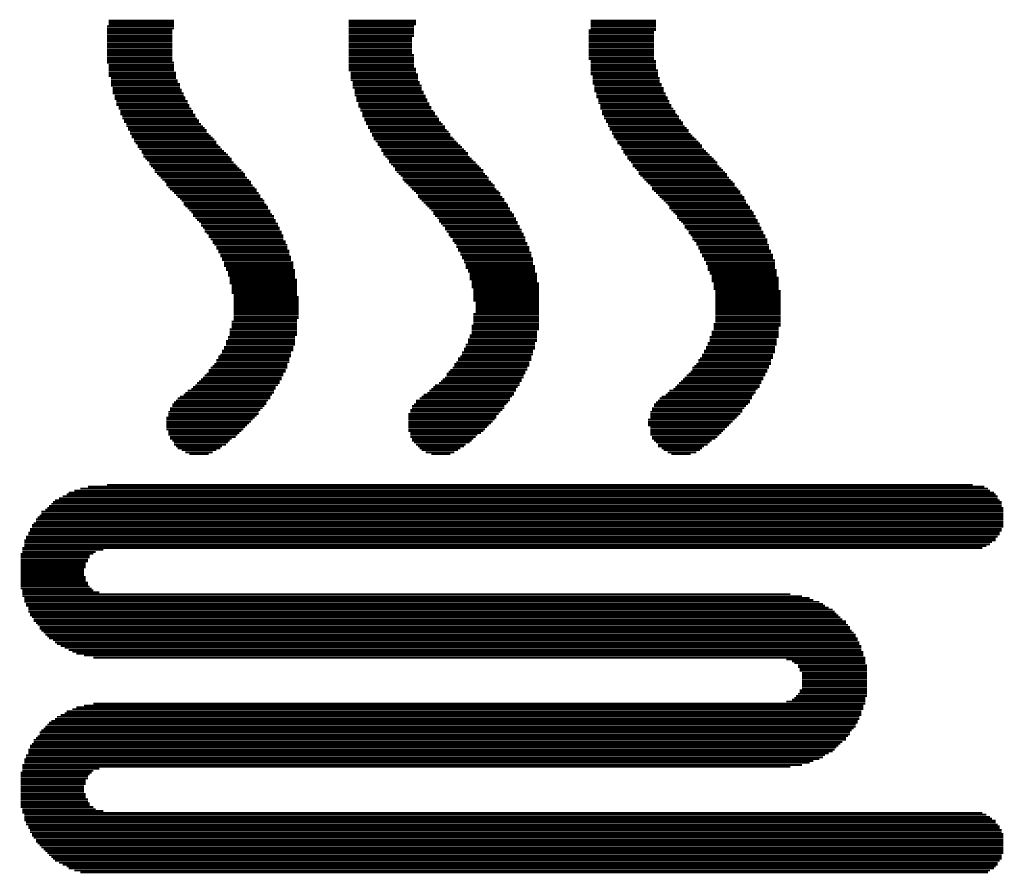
# Model space of a CAD drawing. Extents: x -1.3 to 24.2, y -3.9 to 39.2.
# Tile 11 of 27: x 7.8 to 16, y 12.1 to 19.1. Entities that reach past the tile are written whole.
import ezdxf

# ---------------------------------------------------------------- set-up
doc = ezdxf.new("R2010")
doc.units = 0
doc.layers.add('IR_SENSE_7_V100_GTO', color=14, linetype='CONTINUOUS')

msp = doc.modelspace()

# ---------------------------------------------------------------- linework, layer by layer
at = {"layer": 'IR_SENSE_7_V100_GTO', "const_width": 0.01524}
for points in [[(8.56996, 19.08556), (9.12622, 19.08556)], [(8.56996, 19.06778), (9.12622, 19.06778)], [(8.5852, 19.13128), (9.12622, 19.13128)], [(8.5852, 19.11604), (9.12622, 19.11604)], [(8.5852, 19.1008), (9.12622, 19.1008)], [(10.57148, 19.13128), (11.12774, 19.13128)], [(10.57148, 19.11604), (11.12774, 19.11604)], [(10.57148, 19.1008), (11.12774, 19.1008)], [(10.57148, 19.08556), (11.10996, 19.08556)], [(10.57148, 19.06778), (11.10996, 19.06778)], [(12.573, 19.13128), (13.11148, 19.13128)], [(12.573, 19.11604), (13.11148, 19.11604)], [(12.573, 19.1008), (13.11148, 19.1008)], [(12.573, 19.08556), (13.11148, 19.08556)], [(12.573, 19.06778), (13.11148, 19.06778)], [(8.56996, 19.05254), (9.11098, 19.05254)], [(8.56996, 19.0373), (9.11098, 19.0373)], [(8.56996, 19.02206), (9.11098, 19.02206)], [(8.56996, 19.00428), (9.11098, 19.00428)], [(8.56996, 18.98904), (9.11098, 18.98904)], [(8.56996, 18.9738), (9.11098, 18.9738)], [(10.57148, 19.05254), (11.10996, 19.05254)], [(10.57148, 19.0373), (11.10996, 19.0373)], [(10.57148, 19.02206), (11.10996, 19.02206)], [(10.57148, 19.00428), (11.10996, 19.00428)], [(10.57148, 18.98904), (11.09472, 18.98904)], [(10.57148, 18.9738), (11.09472, 18.9738)], [(12.55522, 19.05254), (13.11148, 19.05254)], [(12.55522, 19.0373), (13.09624, 19.0373)], [(12.55522, 19.02206), (13.09624, 19.02206)], [(12.55522, 19.00428), (13.09624, 19.00428)], [(12.55522, 18.98904), (13.09624, 18.98904)], [(12.55522, 18.9738), (13.09624, 18.9738)], [(8.56996, 18.95856), (9.11098, 18.95856)], [(8.56996, 18.94078), (9.11098, 18.94078)], [(8.56996, 18.92554), (9.11098, 18.92554)], [(8.56996, 18.9103), (9.11098, 18.9103)], [(8.56996, 18.89252), (9.11098, 18.89252)], [(10.57148, 18.95856), (11.09472, 18.95856)], [(10.57148, 18.94078), (11.09472, 18.94078)], [(10.57148, 18.92554), (11.09472, 18.92554)], [(10.57148, 18.9103), (11.09472, 18.9103)], [(10.57148, 18.89252), (11.09472, 18.89252)], [(12.55522, 18.95856), (13.09624, 18.95856)], [(12.55522, 18.94078), (13.09624, 18.94078)], [(12.55522, 18.92554), (13.09624, 18.92554)], [(12.55522, 18.9103), (13.09624, 18.9103)], [(12.55522, 18.89252), (13.09624, 18.89252)], [(8.56996, 18.87728), (9.11098, 18.87728)], [(8.56996, 18.86204), (9.11098, 18.86204)], [(8.56996, 18.8468), (9.11098, 18.8468)], [(8.56996, 18.82902), (9.11098, 18.82902)], [(8.56996, 18.81378), (9.11098, 18.81378)], [(10.57148, 18.87728), (11.09472, 18.87728)], [(10.57148, 18.86204), (11.09472, 18.86204)], [(10.57148, 18.8468), (11.10996, 18.8468)], [(10.57148, 18.82902), (11.10996, 18.82902)], [(10.57148, 18.81378), (11.10996, 18.81378)], [(12.55522, 18.87728), (13.09624, 18.87728)], [(12.55522, 18.86204), (13.09624, 18.86204)], [(12.55522, 18.8468), (13.09624, 18.8468)], [(12.55522, 18.82902), (13.09624, 18.82902)], [(12.55522, 18.81378), (13.09624, 18.81378)], [(8.56996, 18.79854), (9.11098, 18.79854)], [(8.56996, 18.7833), (9.12622, 18.7833)], [(8.5852, 18.76552), (9.12622, 18.76552)], [(8.5852, 18.75028), (9.12622, 18.75028)], [(8.5852, 18.73504), (9.12622, 18.73504)], [(10.57148, 18.79854), (11.10996, 18.79854)], [(10.57148, 18.7833), (11.10996, 18.7833)], [(10.57148, 18.76552), (11.10996, 18.76552)], [(10.57148, 18.75028), (11.10996, 18.75028)], [(10.57148, 18.73504), (11.12774, 18.73504)], [(12.573, 18.79854), (13.11148, 18.79854)], [(12.573, 18.7833), (13.11148, 18.7833)], [(12.573, 18.76552), (13.11148, 18.76552)], [(12.573, 18.75028), (13.11148, 18.75028)], [(12.573, 18.73504), (13.11148, 18.73504)], [(8.5852, 18.7198), (9.12622, 18.7198)], [(8.5852, 18.70202), (9.14146, 18.70202)], [(8.5852, 18.68678), (9.14146, 18.68678)], [(8.5852, 18.67154), (9.14146, 18.67154)], [(8.60298, 18.6563), (9.14146, 18.6563)], [(10.57148, 18.7198), (11.12774, 18.7198)], [(10.58672, 18.70202), (11.12774, 18.70202)], [(10.58672, 18.68678), (11.14298, 18.68678)], [(10.58672, 18.67154), (11.14298, 18.67154)], [(10.58672, 18.6563), (11.14298, 18.6563)], [(12.573, 18.7198), (13.12926, 18.7198)], [(12.573, 18.70202), (13.12926, 18.70202)], [(12.573, 18.68678), (13.12926, 18.68678)], [(12.58824, 18.67154), (13.12926, 18.67154)], [(12.58824, 18.6563), (13.1445, 18.6563)], [(8.60298, 18.63852), (9.1567, 18.63852)], [(8.60298, 18.62328), (9.1567, 18.62328)], [(8.60298, 18.60804), (9.17448, 18.60804)], [(8.60298, 18.5928), (9.17448, 18.5928)], [(8.61822, 18.57502), (9.17448, 18.57502)], [(10.58672, 18.63852), (11.14298, 18.63852)], [(10.60196, 18.62328), (11.15822, 18.62328)], [(10.60196, 18.60804), (11.15822, 18.60804)], [(10.60196, 18.5928), (11.17346, 18.5928)], [(10.60196, 18.57502), (11.17346, 18.57502)], [(12.58824, 18.63852), (13.1445, 18.63852)], [(12.58824, 18.62328), (13.1445, 18.62328)], [(12.58824, 18.60804), (13.15974, 18.60804)], [(12.60348, 18.5928), (13.15974, 18.5928)], [(12.60348, 18.57502), (13.17498, 18.57502)], [(8.61822, 18.55978), (9.18972, 18.55978)], [(8.61822, 18.54454), (9.18972, 18.54454)], [(8.61822, 18.5293), (9.20496, 18.5293)], [(8.63346, 18.51152), (9.20496, 18.51152)], [(8.63346, 18.49628), (9.2202, 18.49628)], [(10.61974, 18.55978), (11.17346, 18.55978)], [(10.61974, 18.54454), (11.19124, 18.54454)], [(10.61974, 18.5293), (11.19124, 18.5293)], [(10.61974, 18.51152), (11.20648, 18.51152)], [(10.63498, 18.49628), (11.20648, 18.49628)], [(12.60348, 18.55978), (13.17498, 18.55978)], [(12.60348, 18.54454), (13.17498, 18.54454)], [(12.61872, 18.5293), (13.19276, 18.5293)], [(12.61872, 18.51152), (13.19276, 18.51152)], [(12.61872, 18.49628), (13.208, 18.49628)], [(8.63346, 18.48104), (9.2202, 18.48104)], [(8.6487, 18.4658), (9.23798, 18.4658)], [(8.6487, 18.44802), (9.23798, 18.44802)], [(8.6487, 18.43278), (9.25322, 18.43278)], [(8.66648, 18.41754), (9.25322, 18.41754)], [(8.66648, 18.4023), (9.26846, 18.4023)], [(10.63498, 18.48104), (11.22172, 18.48104)], [(10.63498, 18.4658), (11.22172, 18.4658)], [(10.65022, 18.44802), (11.23696, 18.44802)], [(10.65022, 18.43278), (11.23696, 18.43278)], [(10.65022, 18.41754), (11.25474, 18.41754)], [(10.66546, 18.4023), (11.25474, 18.4023)], [(12.6365, 18.48104), (13.208, 18.48104)], [(12.6365, 18.4658), (13.22324, 18.4658)], [(12.6365, 18.44802), (13.22324, 18.44802)], [(12.65174, 18.43278), (13.23848, 18.43278)], [(12.65174, 18.41754), (13.23848, 18.41754)], [(12.65174, 18.4023), (13.25626, 18.4023)], [(8.68172, 18.38452), (9.2837, 18.38452)], [(8.68172, 18.36928), (9.2837, 18.36928)], [(8.68172, 18.35404), (9.30148, 18.35404)], [(8.69696, 18.3388), (9.30148, 18.3388)], [(8.69696, 18.32102), (9.31672, 18.32102)], [(10.66546, 18.38452), (11.26998, 18.38452)], [(10.68324, 18.36928), (11.28522, 18.36928)], [(10.68324, 18.35404), (11.28522, 18.35404)], [(10.68324, 18.3388), (11.303, 18.3388)], [(10.69848, 18.32102), (11.31824, 18.32102)], [(12.66698, 18.38452), (13.2715, 18.38452)], [(12.66698, 18.36928), (13.2715, 18.36928)], [(12.66698, 18.35404), (13.28674, 18.35404)], [(12.68222, 18.3388), (13.30198, 18.3388)], [(12.68222, 18.32102), (13.30198, 18.32102)], [(8.7122, 18.30578), (9.33196, 18.30578)], [(8.7122, 18.29054), (9.33196, 18.29054)], [(8.72998, 18.2753), (9.3472, 18.2753)], [(8.72998, 18.25752), (9.36498, 18.25752)], [(8.74522, 18.24228), (9.38022, 18.24228)], [(10.69848, 18.30578), (11.31824, 18.30578)], [(10.71372, 18.29054), (11.33348, 18.29054)], [(10.71372, 18.2753), (11.34872, 18.2753)], [(10.72896, 18.25752), (11.3665, 18.25752)], [(10.72896, 18.24228), (11.3665, 18.24228)], [(12.7, 18.30578), (13.31976, 18.30578)], [(12.7, 18.29054), (13.335, 18.29054)], [(12.71524, 18.2753), (13.335, 18.2753)], [(12.71524, 18.25752), (13.35024, 18.25752)], [(12.73048, 18.24228), (13.36548, 18.24228)], [(8.74522, 18.22704), (9.39546, 18.22704)], [(8.76046, 18.2118), (9.39546, 18.2118)], [(8.76046, 18.19402), (9.4107, 18.19402)], [(8.7757, 18.17878), (9.42848, 18.17878)], [(8.7757, 18.16354), (9.44372, 18.16354)], [(10.74674, 18.22704), (11.38174, 18.22704)], [(10.74674, 18.2118), (11.39698, 18.2118)], [(10.76198, 18.19402), (11.41222, 18.19402)], [(10.76198, 18.17878), (11.41222, 18.17878)], [(10.77722, 18.16354), (11.43, 18.16354)], [(12.73048, 18.22704), (13.38326, 18.22704)], [(12.74826, 18.2118), (13.38326, 18.2118)], [(12.74826, 18.19402), (13.3985, 18.19402)], [(12.7635, 18.17878), (13.41374, 18.17878)], [(12.7635, 18.16354), (13.42898, 18.16354)], [(8.79348, 18.1483), (9.45896, 18.1483)], [(8.79348, 18.13052), (9.4742, 18.13052)], [(8.80872, 18.11528), (9.4742, 18.11528)], [(8.82396, 18.10004), (9.49198, 18.10004)], [(8.82396, 18.0848), (9.50722, 18.0848)], [(10.77722, 18.1483), (11.44524, 18.1483)], [(10.79246, 18.13052), (11.46048, 18.13052)], [(10.81024, 18.11528), (11.47572, 18.11528)], [(10.81024, 18.10004), (11.4935, 18.10004)], [(10.82548, 18.0848), (11.50874, 18.0848)], [(12.77874, 18.1483), (13.44676, 18.1483)], [(12.79398, 18.13052), (13.462, 18.13052)], [(12.79398, 18.11528), (13.47724, 18.11528)], [(12.81176, 18.10004), (13.49248, 18.10004)], [(12.827, 18.0848), (13.49248, 18.0848)], [(8.8392, 18.06702), (9.52246, 18.06702)], [(8.85698, 18.05178), (9.5377, 18.05178)], [(8.85698, 18.03654), (9.55548, 18.03654)], [(8.87222, 18.0213), (9.57072, 18.0213)], [(8.87222, 18.00352), (9.58596, 18.00352)], [(10.84072, 18.06702), (11.52398, 18.06702)], [(10.84072, 18.05178), (11.53922, 18.05178)], [(10.85596, 18.03654), (11.557, 18.03654)], [(10.85596, 18.0213), (11.557, 18.0213)], [(10.87374, 18.00352), (11.57224, 18.00352)], [(12.827, 18.06702), (13.51026, 18.06702)], [(12.84224, 18.05178), (13.5255, 18.05178)], [(12.84224, 18.03654), (13.54074, 18.03654)], [(12.85748, 18.0213), (13.55598, 18.0213)], [(12.87526, 18.00352), (13.57376, 18.00352)], [(8.88746, 17.98828), (9.6012, 17.98828)], [(8.9027, 17.97304), (9.6012, 17.97304)], [(8.92048, 17.9578), (9.61898, 17.9578)], [(8.92048, 17.94002), (9.63422, 17.94002)], [(8.93572, 17.92478), (9.64946, 17.92478)], [(10.88898, 17.98828), (11.58748, 17.98828)], [(10.90422, 17.97304), (11.60272, 17.97304)], [(10.90422, 17.9578), (11.6205, 17.9578)], [(10.91946, 17.94002), (11.63574, 17.94002)], [(10.93724, 17.92478), (11.65098, 17.92478)], [(12.87526, 17.98828), (13.589, 17.98828)], [(12.8905, 17.97304), (13.60424, 17.97304)], [(12.90574, 17.9578), (13.61948, 17.9578)], [(12.92098, 17.94002), (13.61948, 17.94002)], [(12.92098, 17.92478), (13.63726, 17.92478)], [(8.95096, 17.90954), (9.6647, 17.90954)], [(8.9662, 17.8943), (9.68248, 17.8943)], [(8.9662, 17.87652), (9.69772, 17.87652)], [(8.98398, 17.86128), (9.71296, 17.86128)], [(8.99922, 17.84604), (9.71296, 17.84604)], [(10.95248, 17.90954), (11.66622, 17.90954)], [(10.95248, 17.8943), (11.684, 17.8943)], [(10.96772, 17.87652), (11.684, 17.87652)], [(10.98296, 17.86128), (11.69924, 17.86128)], [(11.00074, 17.84604), (11.71448, 17.84604)], [(12.93876, 17.90954), (13.6525, 17.90954)], [(12.954, 17.8943), (13.66774, 17.8943)], [(12.96924, 17.87652), (13.68298, 17.87652)], [(12.96924, 17.86128), (13.70076, 17.86128)], [(12.98448, 17.84604), (13.70076, 17.84604)], [(9.01446, 17.8308), (9.7282, 17.8308)], [(9.0297, 17.81302), (9.74598, 17.81302)], [(9.04748, 17.79778), (9.76122, 17.79778)], [(9.06272, 17.78254), (9.76122, 17.78254)], [(9.06272, 17.7673), (9.77646, 17.7673)], [(11.01598, 17.8308), (11.72972, 17.8308)], [(11.01598, 17.81302), (11.72972, 17.81302)], [(11.03122, 17.79778), (11.7475, 17.79778)], [(11.04646, 17.78254), (11.76274, 17.78254)], [(11.06424, 17.7673), (11.77798, 17.7673)], [(13.00226, 17.8308), (13.716, 17.8308)], [(13.0175, 17.81302), (13.73124, 17.81302)], [(13.03274, 17.79778), (13.74648, 17.79778)], [(13.04798, 17.78254), (13.76426, 17.78254)], [(13.06576, 17.7673), (13.76426, 17.7673)], [(9.07796, 17.74952), (9.7917, 17.74952)], [(9.0932, 17.73428), (9.80948, 17.73428)], [(9.11098, 17.71904), (9.80948, 17.71904)], [(9.12622, 17.7038), (9.82472, 17.7038)], [(9.14146, 17.68602), (9.83996, 17.68602)], [(9.1567, 17.67078), (9.83996, 17.67078)], [(11.07948, 17.74952), (11.77798, 17.74952)], [(11.09472, 17.73428), (11.79322, 17.73428)], [(11.10996, 17.71904), (11.811, 17.71904)], [(11.12774, 17.7038), (11.82624, 17.7038)], [(11.14298, 17.68602), (11.82624, 17.68602)], [(11.14298, 17.67078), (11.84148, 17.67078)], [(13.081, 17.74952), (13.7795, 17.74952)], [(13.081, 17.73428), (13.79474, 17.73428)], [(13.09624, 17.71904), (13.80998, 17.71904)], [(13.11148, 17.7038), (13.80998, 17.7038)], [(13.12926, 17.68602), (13.82776, 17.68602)], [(13.1445, 17.67078), (13.843, 17.67078)], [(9.17448, 17.65554), (9.85774, 17.65554)], [(9.18972, 17.6403), (9.87298, 17.6403)], [(9.20496, 17.62252), (9.87298, 17.62252)], [(9.20496, 17.60728), (9.88822, 17.60728)], [(9.2202, 17.59204), (9.90346, 17.59204)], [(11.15822, 17.65554), (11.85672, 17.65554)], [(11.17346, 17.6403), (11.85672, 17.6403)], [(11.19124, 17.62252), (11.8745, 17.62252)], [(11.20648, 17.60728), (11.88974, 17.60728)], [(11.22172, 17.59204), (11.88974, 17.59204)], [(13.15974, 17.65554), (13.843, 17.65554)], [(13.17498, 17.6403), (13.85824, 17.6403)], [(13.19276, 17.62252), (13.85824, 17.62252)], [(13.208, 17.60728), (13.87348, 17.60728)], [(13.22324, 17.59204), (13.89126, 17.59204)], [(9.23798, 17.5768), (9.90346, 17.5768)], [(9.25322, 17.55902), (9.92124, 17.55902)], [(9.26846, 17.54378), (9.92124, 17.54378)], [(9.2837, 17.52854), (9.93648, 17.52854)], [(9.2837, 17.5133), (9.95172, 17.5133)], [(11.23696, 17.5768), (11.90498, 17.5768)], [(11.25474, 17.55902), (11.90498, 17.55902)], [(11.26998, 17.54378), (11.92022, 17.54378)], [(11.26998, 17.52854), (11.938, 17.52854)], [(11.28522, 17.5133), (11.938, 17.5133)], [(13.22324, 17.5768), (13.89126, 17.5768)], [(13.23848, 17.55902), (13.9065, 17.55902)], [(13.25626, 17.54378), (13.92174, 17.54378)], [(13.2715, 17.52854), (13.92174, 17.52854)], [(13.28674, 17.5133), (13.93698, 17.5133)], [(9.30148, 17.49552), (9.95172, 17.49552)], [(9.31672, 17.48028), (9.96696, 17.48028)], [(9.33196, 17.46504), (9.96696, 17.46504)], [(9.3472, 17.4498), (9.98474, 17.4498)], [(9.3472, 17.43202), (9.98474, 17.43202)], [(11.303, 17.49552), (11.95324, 17.49552)], [(11.31824, 17.48028), (11.95324, 17.48028)], [(11.31824, 17.46504), (11.96848, 17.46504)], [(11.33348, 17.4498), (11.96848, 17.4498)], [(11.34872, 17.43202), (11.98372, 17.43202)], [(13.28674, 17.49552), (13.93698, 17.49552)], [(13.30198, 17.48028), (13.95476, 17.48028)], [(13.31976, 17.46504), (13.95476, 17.46504)], [(13.335, 17.4498), (13.97, 17.4498)], [(13.35024, 17.43202), (13.97, 17.43202)], [(9.36498, 17.41678), (9.99998, 17.41678)], [(9.38022, 17.40154), (9.99998, 17.40154)], [(9.38022, 17.38376), (10.01522, 17.38376)], [(9.39546, 17.36852), (10.01522, 17.36852)], [(9.4107, 17.35328), (10.03046, 17.35328)], [(11.3665, 17.41678), (11.98372, 17.41678)], [(11.3665, 17.40154), (12.0015, 17.40154)], [(11.38174, 17.38376), (12.0015, 17.38376)], [(11.39698, 17.36852), (12.01674, 17.36852)], [(11.39698, 17.35328), (12.01674, 17.35328)], [(13.35024, 17.41678), (13.98524, 17.41678)], [(13.36548, 17.40154), (13.98524, 17.40154)], [(13.38326, 17.38376), (14.00048, 17.38376)], [(13.38326, 17.36852), (14.00048, 17.36852)], [(13.3985, 17.35328), (14.01826, 17.35328)], [(9.4107, 17.33804), (10.03046, 17.33804)], [(9.42848, 17.32026), (10.03046, 17.32026)], [(9.44372, 17.30502), (10.04824, 17.30502)], [(9.44372, 17.28978), (10.04824, 17.28978)], [(9.45896, 17.27454), (10.06348, 17.27454)], [(11.41222, 17.33804), (12.03198, 17.33804)], [(11.43, 17.32026), (12.03198, 17.32026)], [(11.43, 17.30502), (12.03198, 17.30502)], [(11.44524, 17.28978), (12.04722, 17.28978)], [(11.46048, 17.27454), (12.04722, 17.27454)], [(13.41374, 17.33804), (14.01826, 17.33804)], [(13.41374, 17.32026), (14.0335, 17.32026)], [(13.42898, 17.30502), (14.0335, 17.30502)], [(13.44676, 17.28978), (14.0335, 17.28978)], [(13.44676, 17.27454), (14.04874, 17.27454)], [(9.4742, 17.25676), (10.06348, 17.25676)], [(9.4742, 17.24152), (10.06348, 17.24152)], [(9.49198, 17.22628), (10.07872, 17.22628)], [(9.49198, 17.21104), (10.07872, 17.21104)], [(9.50722, 17.19326), (10.07872, 17.19326)], [(11.46048, 17.25676), (12.065, 17.25676)], [(11.47572, 17.24152), (12.065, 17.24152)], [(11.47572, 17.22628), (12.065, 17.22628)], [(11.4935, 17.21104), (12.08024, 17.21104)], [(11.4935, 17.19326), (12.08024, 17.19326)], [(13.462, 17.25676), (14.04874, 17.25676)], [(13.462, 17.24152), (14.04874, 17.24152)], [(13.47724, 17.22628), (14.06398, 17.22628)], [(13.47724, 17.21104), (14.06398, 17.21104)], [(13.49248, 17.19326), (14.08176, 17.19326)], [(9.50722, 17.17802), (10.09396, 17.17802)], [(9.52246, 17.16278), (10.09396, 17.16278)], [(9.52246, 17.14754), (10.09396, 17.14754)], [(9.5377, 17.12976), (10.11174, 17.12976)], [(9.5377, 17.11452), (10.11174, 17.11452)], [(9.5377, 17.09928), (10.11174, 17.09928)], [(11.50874, 17.17802), (12.08024, 17.17802)], [(11.50874, 17.16278), (12.09548, 17.16278)], [(11.52398, 17.14754), (12.09548, 17.14754)], [(11.52398, 17.12976), (12.09548, 17.12976)], [(11.53922, 17.11452), (12.09548, 17.11452)], [(11.53922, 17.09928), (12.11072, 17.09928)], [(13.49248, 17.17802), (14.08176, 17.17802)], [(13.51026, 17.16278), (14.08176, 17.16278)], [(13.51026, 17.14754), (14.097, 17.14754)], [(13.5255, 17.12976), (14.097, 17.12976)], [(13.5255, 17.11452), (14.097, 17.11452)], [(13.54074, 17.09928), (14.097, 17.09928)], [(9.55548, 17.08404), (10.11174, 17.08404)], [(9.55548, 17.06626), (10.12698, 17.06626)], [(9.57072, 17.05102), (10.12698, 17.05102)], [(9.57072, 17.03578), (10.12698, 17.03578)], [(9.57072, 17.02054), (10.12698, 17.02054)], [(11.53922, 17.08404), (12.11072, 17.08404)], [(11.557, 17.06626), (12.11072, 17.06626)], [(11.557, 17.05102), (12.11072, 17.05102)], [(11.57224, 17.03578), (12.1285, 17.03578)], [(11.57224, 17.02054), (12.1285, 17.02054)], [(13.54074, 17.08404), (14.097, 17.08404)], [(13.54074, 17.06626), (14.11224, 17.06626)], [(13.55598, 17.05102), (14.11224, 17.05102)], [(13.55598, 17.03578), (14.11224, 17.03578)], [(13.57376, 17.02054), (14.11224, 17.02054)], [(9.58596, 17.00276), (10.12698, 17.00276)], [(9.58596, 16.98752), (10.14222, 16.98752)], [(9.58596, 16.97228), (10.14222, 16.97228)], [(9.58596, 16.95704), (10.14222, 16.95704)], [(9.6012, 16.93926), (10.14222, 16.93926)], [(11.57224, 17.00276), (12.1285, 17.00276)], [(11.57224, 16.98752), (12.1285, 16.98752)], [(11.58748, 16.97228), (12.1285, 16.97228)], [(11.58748, 16.95704), (12.14374, 16.95704)], [(11.58748, 16.93926), (12.14374, 16.93926)], [(13.57376, 17.00276), (14.12748, 17.00276)], [(13.57376, 16.98752), (14.12748, 16.98752)], [(13.57376, 16.97228), (14.12748, 16.97228)], [(13.589, 16.95704), (14.12748, 16.95704)], [(13.589, 16.93926), (14.12748, 16.93926)], [(9.6012, 16.92402), (10.14222, 16.92402)], [(9.6012, 16.90878), (10.14222, 16.90878)], [(9.6012, 16.89354), (10.14222, 16.89354)], [(9.6012, 16.87576), (10.14222, 16.87576)], [(9.61898, 16.86052), (10.14222, 16.86052)], [(11.58748, 16.92402), (12.14374, 16.92402)], [(11.60272, 16.90878), (12.14374, 16.90878)], [(11.60272, 16.89354), (12.14374, 16.89354)], [(11.60272, 16.87576), (12.14374, 16.87576)], [(11.60272, 16.86052), (12.14374, 16.86052)], [(13.589, 16.92402), (14.12748, 16.92402)], [(13.589, 16.90878), (14.12748, 16.90878)], [(13.60424, 16.89354), (14.14526, 16.89354)], [(13.60424, 16.87576), (14.14526, 16.87576)], [(13.60424, 16.86052), (14.14526, 16.86052)], [(9.61898, 16.84528), (10.15746, 16.84528)], [(9.61898, 16.83004), (10.15746, 16.83004)], [(9.61898, 16.81226), (10.15746, 16.81226)], [(9.61898, 16.79702), (10.15746, 16.79702)], [(9.61898, 16.78178), (10.15746, 16.78178)], [(11.60272, 16.84528), (12.14374, 16.84528)], [(11.60272, 16.83004), (12.14374, 16.83004)], [(11.60272, 16.81226), (12.14374, 16.81226)], [(11.6205, 16.79702), (12.14374, 16.79702)], [(11.6205, 16.78178), (12.14374, 16.78178)], [(13.60424, 16.84528), (14.14526, 16.84528)], [(13.60424, 16.83004), (14.14526, 16.83004)], [(13.60424, 16.81226), (14.14526, 16.81226)], [(13.60424, 16.79702), (14.14526, 16.79702)], [(13.60424, 16.78178), (14.14526, 16.78178)], [(9.61898, 16.76654), (10.15746, 16.76654)], [(9.61898, 16.74876), (10.15746, 16.74876)], [(9.61898, 16.73352), (10.15746, 16.73352)], [(9.61898, 16.71828), (10.15746, 16.71828)], [(9.61898, 16.70304), (10.15746, 16.70304)], [(11.60272, 16.70304), (12.14374, 16.70304)], [(11.6205, 16.76654), (12.14374, 16.76654)], [(11.6205, 16.74876), (12.14374, 16.74876)], [(11.6205, 16.73352), (12.14374, 16.73352)], [(11.6205, 16.71828), (12.14374, 16.71828)], [(13.60424, 16.76654), (14.14526, 16.76654)], [(13.60424, 16.74876), (14.14526, 16.74876)], [(13.60424, 16.73352), (14.14526, 16.73352)], [(13.60424, 16.71828), (14.14526, 16.71828)], [(13.60424, 16.70304), (14.14526, 16.70304)], [(9.6012, 16.63954), (10.14222, 16.63954)], [(9.6012, 16.62176), (10.14222, 16.62176)], [(9.61898, 16.68526), (10.15746, 16.68526)], [(9.61898, 16.67002), (10.15746, 16.67002)], [(9.61898, 16.65478), (10.14222, 16.65478)], [(11.60272, 16.68526), (12.14374, 16.68526)], [(11.60272, 16.67002), (12.14374, 16.67002)], [(11.60272, 16.65478), (12.14374, 16.65478)], [(11.60272, 16.63954), (12.14374, 16.63954)], [(11.60272, 16.62176), (12.14374, 16.62176)], [(13.589, 16.62176), (14.14526, 16.62176)], [(13.60424, 16.68526), (14.14526, 16.68526)], [(13.60424, 16.67002), (14.14526, 16.67002)], [(13.60424, 16.65478), (14.14526, 16.65478)], [(13.60424, 16.63954), (14.14526, 16.63954)], [(9.58596, 16.57604), (10.14222, 16.57604)], [(9.58596, 16.55826), (10.14222, 16.55826)], [(9.58596, 16.54302), (10.14222, 16.54302)], [(9.6012, 16.60652), (10.14222, 16.60652)], [(9.6012, 16.59128), (10.14222, 16.59128)], [(11.58748, 16.60652), (12.14374, 16.60652)], [(11.58748, 16.59128), (12.14374, 16.59128)], [(11.58748, 16.57604), (12.14374, 16.57604)], [(11.58748, 16.55826), (12.1285, 16.55826)], [(11.58748, 16.54302), (12.1285, 16.54302)], [(13.57376, 16.55826), (14.12748, 16.55826)], [(13.57376, 16.54302), (14.12748, 16.54302)], [(13.589, 16.60652), (14.14526, 16.60652)], [(13.589, 16.59128), (14.12748, 16.59128)], [(13.589, 16.57604), (14.12748, 16.57604)], [(9.55548, 16.47952), (10.12698, 16.47952)], [(9.55548, 16.46428), (10.12698, 16.46428)], [(9.55548, 16.44904), (10.12698, 16.44904)], [(9.57072, 16.51254), (10.12698, 16.51254)], [(9.57072, 16.49476), (10.12698, 16.49476)], [(9.58596, 16.52778), (10.14222, 16.52778)], [(11.53922, 16.44904), (12.11072, 16.44904)], [(11.557, 16.49476), (12.1285, 16.49476)], [(11.557, 16.47952), (12.1285, 16.47952)], [(11.557, 16.46428), (12.11072, 16.46428)], [(11.57224, 16.52778), (12.1285, 16.52778)], [(11.57224, 16.51254), (12.1285, 16.51254)], [(13.54074, 16.46428), (14.11224, 16.46428)], [(13.54074, 16.44904), (14.11224, 16.44904)], [(13.55598, 16.51254), (14.12748, 16.51254)], [(13.55598, 16.49476), (14.11224, 16.49476)], [(13.55598, 16.47952), (14.11224, 16.47952)], [(13.57376, 16.52778), (14.12748, 16.52778)], [(9.50722, 16.36776), (10.09396, 16.36776)], [(9.52246, 16.40078), (10.11174, 16.40078)], [(9.52246, 16.38554), (10.09396, 16.38554)], [(9.5377, 16.43126), (10.11174, 16.43126)], [(9.5377, 16.41602), (10.11174, 16.41602)], [(11.50874, 16.38554), (12.09548, 16.38554)], [(11.50874, 16.36776), (12.09548, 16.36776)], [(11.52398, 16.41602), (12.11072, 16.41602)], [(11.52398, 16.40078), (12.09548, 16.40078)], [(11.53922, 16.43126), (12.11072, 16.43126)], [(13.49248, 16.36776), (14.08176, 16.36776)], [(13.51026, 16.40078), (14.097, 16.40078)], [(13.51026, 16.38554), (14.097, 16.38554)], [(13.5255, 16.43126), (14.097, 16.43126)], [(13.5255, 16.41602), (14.097, 16.41602)], [(9.45896, 16.28902), (10.06348, 16.28902)], [(9.4742, 16.32204), (10.07872, 16.32204)], [(9.4742, 16.30426), (10.07872, 16.30426)], [(9.49198, 16.35252), (10.09396, 16.35252)], [(9.49198, 16.33728), (10.07872, 16.33728)], [(11.44524, 16.28902), (12.065, 16.28902)], [(11.46048, 16.30426), (12.065, 16.30426)], [(11.47572, 16.33728), (12.08024, 16.33728)], [(11.47572, 16.32204), (12.08024, 16.32204)], [(11.4935, 16.35252), (12.08024, 16.35252)], [(13.44676, 16.28902), (14.06398, 16.28902)], [(13.462, 16.32204), (14.06398, 16.32204)], [(13.462, 16.30426), (14.06398, 16.30426)], [(13.47724, 16.33728), (14.08176, 16.33728)], [(13.49248, 16.35252), (14.08176, 16.35252)], [(9.39546, 16.21028), (10.03046, 16.21028)], [(9.4107, 16.24076), (10.04824, 16.24076)], [(9.4107, 16.22552), (10.04824, 16.22552)], [(9.42848, 16.25854), (10.06348, 16.25854)], [(9.44372, 16.27378), (10.06348, 16.27378)], [(11.38174, 16.21028), (12.03198, 16.21028)], [(11.39698, 16.22552), (12.03198, 16.22552)], [(11.41222, 16.24076), (12.04722, 16.24076)], [(11.43, 16.25854), (12.04722, 16.25854)], [(11.44524, 16.27378), (12.065, 16.27378)], [(13.38326, 16.21028), (14.01826, 16.21028)], [(13.3985, 16.22552), (14.0335, 16.22552)], [(13.41374, 16.25854), (14.04874, 16.25854)], [(13.41374, 16.24076), (14.0335, 16.24076)], [(13.42898, 16.27378), (14.04874, 16.27378)], [(9.31672, 16.13154), (9.99998, 16.13154)], [(9.33196, 16.14678), (9.99998, 16.14678)], [(9.3472, 16.16202), (10.01522, 16.16202)], [(9.36498, 16.17726), (10.01522, 16.17726)], [(9.38022, 16.19504), (10.03046, 16.19504)], [(11.31824, 16.13154), (11.98372, 16.13154)], [(11.33348, 16.14678), (12.0015, 16.14678)], [(11.34872, 16.16202), (12.0015, 16.16202)], [(11.3665, 16.17726), (12.01674, 16.17726)], [(11.38174, 16.19504), (12.01674, 16.19504)], [(13.30198, 16.13154), (13.98524, 16.13154)], [(13.31976, 16.14678), (13.98524, 16.14678)], [(13.335, 16.16202), (14.00048, 16.16202)], [(13.35024, 16.17726), (14.00048, 16.17726)], [(13.36548, 16.19504), (14.01826, 16.19504)], [(9.2202, 16.05026), (9.95172, 16.05026)], [(9.23798, 16.06804), (9.95172, 16.06804)], [(9.26846, 16.08328), (9.96696, 16.08328)], [(9.2837, 16.09852), (9.96696, 16.09852)], [(9.30148, 16.11376), (9.98474, 16.11376)], [(11.22172, 16.05026), (11.938, 16.05026)], [(11.23696, 16.06804), (11.95324, 16.06804)], [(11.25474, 16.08328), (11.95324, 16.08328)], [(11.26998, 16.09852), (11.96848, 16.09852)], [(11.28522, 16.11376), (11.98372, 16.11376)], [(13.208, 16.05026), (13.93698, 16.05026)], [(13.22324, 16.06804), (13.93698, 16.06804)], [(13.25626, 16.08328), (13.95476, 16.08328)], [(13.2715, 16.09852), (13.97, 16.09852)], [(13.28674, 16.11376), (13.97, 16.11376)], [(9.12622, 15.97152), (9.88822, 15.97152)], [(9.14146, 15.98676), (9.90346, 15.98676)], [(9.1567, 16.00454), (9.92124, 16.00454)], [(9.17448, 16.01978), (9.92124, 16.01978)], [(9.20496, 16.03502), (9.93648, 16.03502)], [(11.12774, 15.98676), (11.90498, 15.98676)], [(11.12774, 15.97152), (11.88974, 15.97152)], [(11.15822, 16.00454), (11.90498, 16.00454)], [(11.17346, 16.01978), (11.92022, 16.01978)], [(11.19124, 16.03502), (11.938, 16.03502)], [(13.11148, 15.97152), (13.89126, 15.97152)], [(13.12926, 15.98676), (13.89126, 15.98676)], [(13.1445, 16.00454), (13.9065, 16.00454)], [(13.15974, 16.01978), (13.9065, 16.01978)], [(13.19276, 16.03502), (13.92174, 16.03502)], [(9.07796, 15.89278), (9.82472, 15.89278)], [(9.0932, 15.92326), (9.85774, 15.92326)], [(9.0932, 15.90802), (9.83996, 15.90802)], [(9.11098, 15.95628), (9.88822, 15.95628)], [(9.11098, 15.94104), (9.87298, 15.94104)], [(11.07948, 15.90802), (11.84148, 15.90802)], [(11.07948, 15.89278), (11.82624, 15.89278)], [(11.09472, 15.94104), (11.85672, 15.94104)], [(11.09472, 15.92326), (11.85672, 15.92326)], [(11.10996, 15.95628), (11.8745, 15.95628)], [(13.06576, 15.89278), (13.82776, 15.89278)], [(13.081, 15.92326), (13.843, 15.92326)], [(13.081, 15.90802), (13.82776, 15.90802)], [(13.09624, 15.95628), (13.87348, 15.95628)], [(13.09624, 15.94104), (13.85824, 15.94104)], [(9.06272, 15.84452), (9.7917, 15.84452)], [(9.06272, 15.82928), (9.77646, 15.82928)], [(9.06272, 15.8115), (9.76122, 15.8115)], [(9.06272, 15.79626), (9.74598, 15.79626)], [(9.07796, 15.875), (9.82472, 15.875)], [(9.07796, 15.85976), (9.80948, 15.85976)], [(11.06424, 15.875), (11.811, 15.875)], [(11.06424, 15.85976), (11.79322, 15.85976)], [(11.06424, 15.84452), (11.79322, 15.84452)], [(11.06424, 15.82928), (11.77798, 15.82928)], [(11.06424, 15.8115), (11.76274, 15.8115)], [(11.06424, 15.79626), (11.7475, 15.79626)], [(13.04798, 15.82928), (13.76426, 15.82928)], [(13.04798, 15.8115), (13.74648, 15.8115)], [(13.04798, 15.79626), (13.73124, 15.79626)], [(13.06576, 15.875), (13.80998, 15.875)], [(13.06576, 15.85976), (13.79474, 15.85976)], [(13.06576, 15.84452), (13.7795, 15.84452)], [(9.06272, 15.78102), (9.7282, 15.78102)], [(9.06272, 15.76578), (9.71296, 15.76578)], [(9.06272, 15.748), (9.69772, 15.748)], [(9.07796, 15.73276), (9.68248, 15.73276)], [(9.07796, 15.71752), (9.6647, 15.71752)], [(11.06424, 15.78102), (11.72972, 15.78102)], [(11.06424, 15.76578), (11.71448, 15.76578)], [(11.06424, 15.748), (11.69924, 15.748)], [(11.06424, 15.73276), (11.684, 15.73276)], [(11.07948, 15.71752), (11.66622, 15.71752)], [(13.04798, 15.78102), (13.716, 15.78102)], [(13.06576, 15.76578), (13.70076, 15.76578)], [(13.06576, 15.748), (13.68298, 15.748)], [(13.06576, 15.73276), (13.66774, 15.73276)], [(13.06576, 15.71752), (13.6525, 15.71752)], [(9.07796, 15.70228), (9.64946, 15.70228)], [(9.0932, 15.6845), (9.63422, 15.6845)], [(9.0932, 15.66926), (9.6012, 15.66926)], [(9.11098, 15.65402), (9.58596, 15.65402)], [(9.12622, 15.63878), (9.57072, 15.63878)], [(11.07948, 15.70228), (11.63574, 15.70228)], [(11.07948, 15.6845), (11.6205, 15.6845)], [(11.09472, 15.66926), (11.60272, 15.66926)], [(11.09472, 15.65402), (11.58748, 15.65402)], [(11.10996, 15.63878), (11.57224, 15.63878)], [(13.06576, 15.70228), (13.63726, 15.70228)], [(13.081, 15.6845), (13.61948, 15.6845)], [(13.081, 15.66926), (13.60424, 15.66926)], [(13.09624, 15.65402), (13.57376, 15.65402)], [(13.11148, 15.63878), (13.55598, 15.63878)], [(9.12622, 15.621), (9.55548, 15.621)], [(9.14146, 15.60576), (9.52246, 15.60576)], [(9.1567, 15.59052), (9.50722, 15.59052)], [(9.18972, 15.57528), (9.4742, 15.57528)], [(9.2202, 15.5575), (9.44372, 15.5575)], [(11.12774, 15.621), (11.53922, 15.621)], [(11.14298, 15.60576), (11.52398, 15.60576)], [(11.15822, 15.59052), (11.4935, 15.59052)], [(11.17346, 15.57528), (11.47572, 15.57528)], [(11.20648, 15.5575), (11.44524, 15.5575)], [(13.12926, 15.621), (13.54074, 15.621)], [(13.12926, 15.60576), (13.51026, 15.60576)], [(13.15974, 15.59052), (13.49248, 15.59052)], [(13.17498, 15.57528), (13.47724, 15.57528)], [(13.208, 15.5575), (13.44676, 15.5575)], [(9.25322, 15.54226), (9.4107, 15.54226)], [(11.25474, 15.54226), (11.41222, 15.54226)], [(13.23848, 15.54226), (13.3985, 15.54226)], [(8.30072, 15.24), (15.875, 15.24)], [(8.34898, 15.25778), (15.85976, 15.25778)], [(8.41248, 15.27302), (15.82928, 15.27302)], [(8.56996, 15.28826), (15.73276, 15.28826)], [(8.12546, 15.14602), (15.97152, 15.14602)], [(8.1407, 15.16126), (15.95628, 15.16126)], [(8.17372, 15.1765), (15.9385, 15.1765)], [(8.2042, 15.19428), (15.9385, 15.19428)], [(8.23722, 15.20952), (15.92326, 15.20952)], [(8.25246, 15.22476), (15.90802, 15.22476)], [(8.02894, 15.06728), (15.98676, 15.06728)], [(8.06196, 15.08252), (15.98676, 15.08252)], [(8.0772, 15.09776), (15.98676, 15.09776)], [(8.09244, 15.113), (15.97152, 15.113)], [(8.11022, 15.13078), (15.97152, 15.13078)], [(7.98322, 15.00378), (15.98676, 15.00378)], [(7.98322, 14.986), (15.98676, 14.986)], [(7.99846, 15.01902), (15.98676, 15.01902)], [(8.0137, 15.03426), (15.98676, 15.03426)], [(8.02894, 15.0495), (15.98676, 15.0495)], [(7.93496, 14.9225), (15.97152, 14.9225)], [(7.93496, 14.90726), (15.97152, 14.90726)], [(7.9502, 14.95552), (15.98676, 14.95552)], [(7.9502, 14.94028), (15.98676, 14.94028)], [(7.96544, 14.97076), (15.98676, 14.97076)], [(7.8867, 14.82852), (15.92326, 14.82852)], [(7.90194, 14.859), (15.9385, 14.859)], [(7.90194, 14.84376), (15.92326, 14.84376)], [(7.91972, 14.89202), (15.95628, 14.89202)], [(7.91972, 14.87678), (15.95628, 14.87678)], [(7.87146, 14.76502), (15.8115, 14.76502)], [(7.87146, 14.74978), (8.53948, 14.74978)], [(7.8867, 14.81328), (15.89278, 14.81328)], [(7.8867, 14.7955), (15.875, 14.7955)], [(7.8867, 14.78026), (15.84452, 14.78026)], [(7.85622, 14.71676), (8.4582, 14.71676)], [(7.85622, 14.70152), (8.42772, 14.70152)], [(7.85622, 14.68628), (8.42772, 14.68628)], [(7.85622, 14.6685), (8.41248, 14.6685)], [(7.87146, 14.732), (8.47598, 14.732)], [(7.85622, 14.65326), (8.41248, 14.65326)], [(7.85622, 14.63802), (8.3947, 14.63802)], [(7.85622, 14.62278), (8.3947, 14.62278)], [(7.85622, 14.605), (8.3947, 14.605)], [(7.85622, 14.58976), (8.37946, 14.58976)], [(7.85622, 14.57452), (8.37946, 14.57452)], [(7.85622, 14.55928), (8.37946, 14.55928)], [(7.85622, 14.5415), (8.37946, 14.5415)], [(7.85622, 14.52626), (8.3947, 14.52626)], [(7.85622, 14.51102), (8.3947, 14.51102)], [(7.85622, 14.49578), (8.3947, 14.49578)], [(7.85622, 14.478), (8.41248, 14.478)], [(7.85622, 14.46276), (8.41248, 14.46276)], [(7.85622, 14.44752), (8.42772, 14.44752)], [(7.85622, 14.42974), (8.44296, 14.42974)], [(7.87146, 14.4145), (8.4582, 14.4145)], [(7.87146, 14.39926), (8.50646, 14.39926)], [(7.87146, 14.38402), (14.224, 14.38402)], [(7.87146, 14.36624), (14.32052, 14.36624)], [(7.8867, 14.351), (14.38402, 14.351)], [(7.8867, 14.33576), (14.4145, 14.33576)], [(7.8867, 14.32052), (14.46276, 14.32052)], [(7.90194, 14.30274), (14.49324, 14.30274)], [(7.90194, 14.2875), (14.51102, 14.2875)], [(7.91972, 14.27226), (14.5415, 14.27226)], [(7.91972, 14.25702), (14.57452, 14.25702)], [(7.91972, 14.23924), (14.58976, 14.23924)], [(7.93496, 14.224), (14.605, 14.224)], [(7.93496, 14.20876), (14.62024, 14.20876)], [(7.9502, 14.19352), (14.63802, 14.19352)], [(7.96544, 14.17574), (14.65326, 14.17574)], [(7.96544, 14.1605), (14.68374, 14.1605)], [(7.98322, 14.14526), (14.68374, 14.14526)], [(7.99846, 14.13002), (14.70152, 14.13002)], [(8.0137, 14.11224), (14.71676, 14.11224)], [(8.0137, 14.097), (14.71676, 14.097)], [(8.02894, 14.08176), (14.732, 14.08176)], [(8.04672, 14.06652), (14.74724, 14.06652)], [(8.06196, 14.04874), (14.76502, 14.04874)], [(8.0772, 14.0335), (14.76502, 14.0335)], [(8.09244, 14.01826), (14.78026, 14.01826)], [(8.12546, 14.00302), (14.78026, 14.00302)], [(8.1407, 13.98524), (14.7955, 13.98524)], [(8.15594, 13.97), (14.7955, 13.97)], [(8.18896, 13.95476), (14.81074, 13.95476)], [(8.21944, 13.93952), (14.81074, 13.93952)], [(8.25246, 13.92174), (14.81074, 13.92174)], [(8.28548, 13.9065), (14.82852, 13.9065)], [(8.31596, 13.89126), (14.82852, 13.89126)], [(8.37946, 13.87602), (14.82852, 13.87602)], [(8.4582, 13.85824), (14.84376, 13.85824)], [(14.19098, 13.843), (14.84376, 13.843)], [(14.23924, 13.82776), (14.84376, 13.82776)], [(14.25702, 13.81252), (14.84376, 13.81252)], [(14.2875, 13.79474), (14.859, 13.79474)], [(14.2875, 13.7795), (14.859, 13.7795)], [(14.30274, 13.76426), (14.859, 13.76426)], [(14.30274, 13.74902), (14.859, 13.74902)], [(14.32052, 13.73124), (14.859, 13.73124)], [(14.32052, 13.716), (14.859, 13.716)], [(14.32052, 13.70076), (14.859, 13.70076)], [(14.32052, 13.68552), (14.859, 13.68552)], [(14.32052, 13.66774), (14.859, 13.66774)], [(14.32052, 13.6525), (14.859, 13.6525)], [(14.32052, 13.63726), (14.859, 13.63726)], [(14.32052, 13.62202), (14.859, 13.62202)], [(14.32052, 13.60424), (14.859, 13.60424)], [(14.25702, 13.5255), (14.84376, 13.5255)], [(14.27226, 13.54074), (14.859, 13.54074)], [(14.2875, 13.55852), (14.859, 13.55852)], [(14.30274, 13.589), (14.859, 13.589)], [(14.30274, 13.57376), (14.859, 13.57376)], [(8.31596, 13.44676), (14.82852, 13.44676)], [(8.37946, 13.462), (14.82852, 13.462)], [(8.4582, 13.47724), (14.84376, 13.47724)], [(14.19098, 13.49502), (14.84376, 13.49502)], [(14.23924, 13.51026), (14.84376, 13.51026)], [(8.15594, 13.36802), (14.7955, 13.36802)], [(8.18896, 13.38326), (14.81074, 13.38326)], [(8.21944, 13.3985), (14.81074, 13.3985)], [(8.23722, 13.41374), (14.81074, 13.41374)], [(8.28548, 13.43152), (14.82852, 13.43152)], [(8.04672, 13.2715), (14.74724, 13.2715)], [(8.06196, 13.28674), (14.76502, 13.28674)], [(8.0772, 13.30452), (14.76502, 13.30452)], [(8.09244, 13.31976), (14.78026, 13.31976)], [(8.11022, 13.335), (14.78026, 13.335)], [(8.1407, 13.35024), (14.7955, 13.35024)], [(7.98322, 13.19276), (14.68374, 13.19276)], [(7.99846, 13.208), (14.70152, 13.208)], [(8.0137, 13.24102), (14.71676, 13.24102)], [(8.0137, 13.22324), (14.71676, 13.22324)], [(8.02894, 13.25626), (14.732, 13.25626)], [(7.93496, 13.12926), (14.62024, 13.12926)], [(7.93496, 13.11402), (14.605, 13.11402)], [(7.9502, 13.1445), (14.63802, 13.1445)], [(7.96544, 13.17752), (14.68374, 13.17752)], [(7.96544, 13.15974), (14.65326, 13.15974)], [(7.90194, 13.05052), (14.51102, 13.05052)], [(7.90194, 13.03274), (14.49324, 13.03274)], [(7.91972, 13.09624), (14.58976, 13.09624)], [(7.91972, 13.081), (14.57452, 13.081)], [(7.91972, 13.06576), (14.5415, 13.06576)], [(7.87146, 12.96924), (14.32052, 12.96924)], [(7.87146, 12.954), (14.224, 12.954)], [(7.8867, 13.0175), (14.46276, 13.0175)], [(7.8867, 13.00226), (14.4145, 13.00226)], [(7.8867, 12.98702), (14.38402, 12.98702)], [(7.85622, 12.90574), (8.44296, 12.90574)], [(7.85622, 12.8905), (8.42772, 12.8905)], [(7.85622, 12.87526), (8.41248, 12.87526)], [(7.87146, 12.93876), (8.50646, 12.93876)], [(7.87146, 12.92098), (8.4582, 12.92098)], [(7.85622, 12.85748), (8.41248, 12.85748)], [(7.85622, 12.84224), (8.3947, 12.84224)], [(7.85622, 12.827), (8.3947, 12.827)], [(7.85622, 12.81176), (8.3947, 12.81176)], [(7.85622, 12.79398), (8.37946, 12.79398)], [(7.85622, 12.77874), (8.37946, 12.77874)], [(7.85622, 12.7635), (8.37946, 12.7635)], [(7.85622, 12.74826), (8.37946, 12.74826)], [(7.85622, 12.73048), (8.3947, 12.73048)], [(7.85622, 12.71524), (8.3947, 12.71524)], [(7.85622, 12.7), (8.3947, 12.7)], [(7.85622, 12.68476), (8.41248, 12.68476)], [(7.85622, 12.66698), (8.41248, 12.66698)], [(7.85622, 12.65174), (8.42772, 12.65174)], [(7.85622, 12.6365), (8.42772, 12.6365)], [(7.85622, 12.62126), (8.4582, 12.62126)], [(7.87146, 12.60348), (8.47598, 12.60348)], [(7.87146, 12.58824), (8.53948, 12.58824)], [(7.87146, 12.573), (15.8115, 12.573)], [(7.8867, 12.55776), (15.84452, 12.55776)], [(7.8867, 12.53998), (15.875, 12.53998)], [(7.8867, 12.52474), (15.89278, 12.52474)], [(7.8867, 12.5095), (15.92326, 12.5095)], [(7.90194, 12.49426), (15.92326, 12.49426)], [(7.90194, 12.47648), (15.9385, 12.47648)], [(7.91972, 12.46124), (15.95628, 12.46124)], [(7.91972, 12.446), (15.95628, 12.446)], [(7.93496, 12.43076), (15.97152, 12.43076)], [(7.93496, 12.41298), (15.97152, 12.41298)], [(7.9502, 12.39774), (15.98676, 12.39774)], [(7.9502, 12.3825), (15.98676, 12.3825)], [(7.96544, 12.36726), (15.98676, 12.36726)], [(7.98322, 12.34948), (15.98676, 12.34948)], [(7.98322, 12.33424), (15.98676, 12.33424)], [(7.99846, 12.319), (15.98676, 12.319)], [(8.0137, 12.30376), (15.98676, 12.30376)], [(8.02894, 12.28598), (15.98676, 12.28598)], [(8.04672, 12.27074), (15.98676, 12.27074)], [(8.06196, 12.2555), (15.98676, 12.2555)], [(8.0772, 12.24026), (15.98676, 12.24026)], [(8.09244, 12.22248), (15.97152, 12.22248)], [(8.11022, 12.20724), (15.97152, 12.20724)], [(8.12546, 12.192), (15.97152, 12.192)], [(8.1407, 12.17676), (15.95628, 12.17676)], [(8.17372, 12.15898), (15.9385, 12.15898)], [(8.2042, 12.14374), (15.9385, 12.14374)], [(8.23722, 12.1285), (15.92326, 12.1285)], [(8.25246, 12.11326), (15.90802, 12.11326)], [(8.30072, 12.09548), (15.875, 12.09548)], [(8.34898, 12.08024), (15.85976, 12.08024)]]:
    msp.add_lwpolyline(points, dxfattribs=at)

doc.saveas('drawing.dxf')
